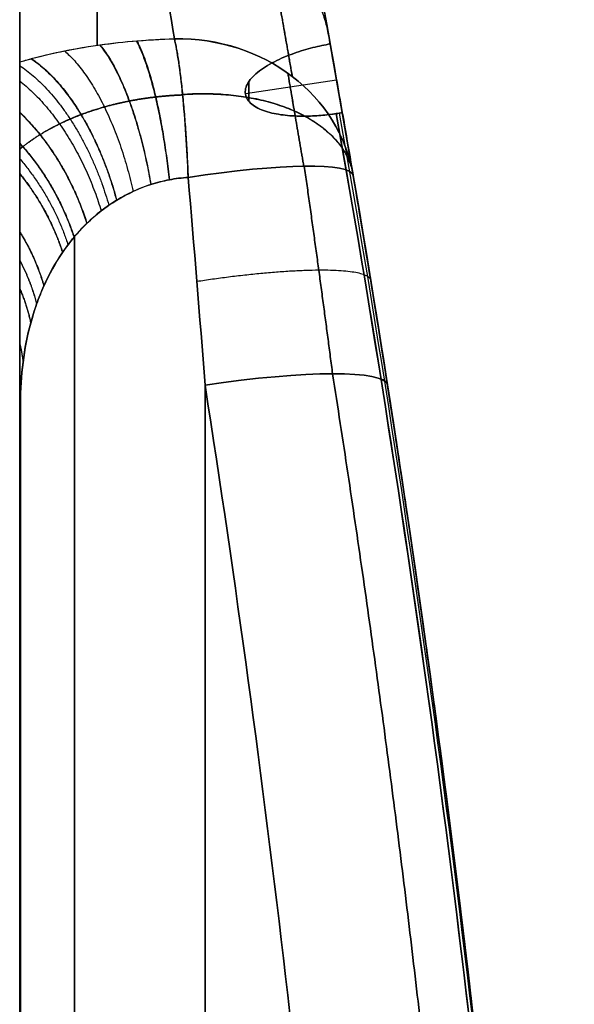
# Model space of a CAD drawing. Header units: millimetres. Extents: x 0 to 322, y -110 to 60.
# Tile 255 of 256: x 319 to 322, y 27.14 to 32.47. Entities that reach past the tile are written whole.
import ezdxf

# ---------------------------------------------------------------- set-up
doc = ezdxf.new("R2010")
doc.units = ezdxf.units.MM
doc.layers.add('Layer 01', color=18, linetype='Continuous', true_color=0x000000)

msp = doc.modelspace()

# ---------------------------------------------------------------- linework, layer by layer
at = {"layer": 'Layer 01'}
for p, q in [((318.9956, -35.651), (318.9956, 35.651)), ((320.7124, 32.1404, -13.3422), (320.2179, 32.0655, -13.3112)), ((320.7124, 32.1404, 13.3422), (320.2179, 32.0655, 13.3112)), ((320.2371, 32.0249, -13.4175), (320.2371, 32.1326, -13.1574)), ((320.2371, 32.1326, 13.1574), (320.2371, 32.0249, 13.4175))]:
    msp.add_line(p, q, dxfattribs=at)
at = {"layer": 'Layer 01', "extrusion": (-1, -1.18293e-08, -4.66107e-10)}
msp.add_arc((0, 0, -318.9956), 35.651, 154.72678, 205.27321, dxfattribs=at)
at = {"layer": 'Layer 01', "extrusion": (0, 0, -1)}
msp.add_arc((-238.125, 17.5, 0), 83.875, 168.059041, 180, dxfattribs=at)
at = {"layer": 'Layer 01', "extrusion": (-1, 0, 0)}
for start, end in [(155.09398, 166.73711), (193.26294, 204.90604)]:
    msp.add_arc((0, 0, -319.4147), 35.6437, start, end, dxfattribs=at)
at = {"layer": 'Layer 01', "extrusion": (-0.071522, 0.418652, 0.905326)}
msp.add_arc((-320.5463, 14.5287, -22.8306), 1, 180, 260.2055, dxfattribs=at)
at = {"layer": 'Layer 01', "extrusion": (-0.071522, 0.418651, -0.905326)}
msp.add_arc((-320.5463, -14.529, -22.8307), 1, 99.7946, 180, dxfattribs=at)
at = {"layer": 'Layer 01', "extrusion": (0.166712, -0.975848, -0.141167)}
msp.add_arc((320.5463, -11.1277, 24.6676), 1, 276.7217, 360, dxfattribs=at)
at = {"layer": 'Layer 01', "extrusion": (0.166712, -0.975848, 0.141167)}
msp.add_arc((320.5463, 11.1277, 24.6676), 1, 360, 83.2783, dxfattribs=at)
at = {"layer": 'Layer 01', "extrusion": (-0.153099, 0.976586, -0.151129)}
msp.add_arc((-320.8371, 11.5373, -21.583), 1, 91.3572, 180, dxfattribs=at)
at = {"layer": 'Layer 01', "extrusion": (-0.153099, 0.976586, 0.151129)}
msp.add_arc((-320.8371, -11.5374, -21.5829), 1, 180, 268.6428, dxfattribs=at)
at = {"layer": 'Layer 01', "extrusion": (1, 2.10179e-09, -2.1529e-08)}
msp.add_arc((0, 181.3591, 320), 199.3591, 274.006782, 278.796893, dxfattribs=at)
at = {"layer": 'Layer 01', "extrusion": (1, 8.86958e-10, 5.80107e-09)}
msp.add_arc((0, -181.3591, 320), 199.3591, 81.203107, 85.993218, dxfattribs=at)
at = {"layer": 'Layer 01'}
for points, knots in [([(319.8339, 32.364, 14.917), (319.7894, 32.6319, 14.3377), (319.7462, 32.8848, 13.75), (319.6838, 33.2411, 12.8557), (319.6634, 33.356, 12.5555), (319.6335, 33.5226, 12.1019), (319.6237, 33.5772, 11.9502), (319.6043, 33.6844, 11.6456), (319.5947, 33.737, 11.4929), (319.5099, 34.2003, 10.1171), (319.4443, 34.5423, 8.8821), (319.337, 35.0911, 6.3884), (319.2953, 35.2979, 5.1297), (319.2389, 35.5756, 2.5884), (319.2242, 35.6466, 1.3059), (319.2241, 35.6474, -1.2842), (319.2386, 35.5772, -2.5729), (319.2812, 35.3671, -4.4967), (319.2989, 35.2796, -5.1364), (319.3252, 35.1482, -5.9341), (319.3306, 35.1208, -6.0936), (319.342, 35.0639, -6.4118), (319.3478, 35.0344, -6.5705), (319.3659, 34.9428, -7.0454), (319.3788, 34.8775, -7.3605), (319.4465, 34.5306, -8.9284), (319.5123, 34.1873, -10.1587), (319.6614, 33.3723, -12.5728), (319.7448, 32.9006, -13.7566), (319.8339, 32.364, -14.917)], [-30.831017, -30.831017, -30.831017, -30.831017, -28.904079, -28.904079, -27.940609, -27.940609, -27.458875, -27.458875, -26.97714, -26.97714, -23.123263, -23.123263, -19.269386, -19.269386, -15.415509, -15.415509, -11.561631, -11.561631, -9.634693, -9.634693, -9.152958, -9.152958, -8.671224, -8.671224, -7.707754, -7.707754, -3.853877, -3.853877, 0, 0, 0, 0]), ([(320.7106, 32.1504, 13.3171), (320.6973, 32.2252, 13.1405), (320.6842, 32.2985, 12.963), (320.6502, 32.4872, 12.4951), (320.6296, 32.6003, 12.2033), (320.5994, 32.7642, 11.7624), (320.5894, 32.8179, 11.6149), (320.5698, 32.9233, 11.3189), (320.5601, 32.9751, 11.1704), (320.4742, 33.4308, 9.8333), (320.4078, 33.7673, 8.6329), (320.2993, 34.3072, 6.2092), (320.2571, 34.5106, 4.9858), (320.2, 34.7838, 2.5158), (320.1851, 34.8537, 1.2692), (320.185, 34.8544, -1.2481), (320.1997, 34.7853, -2.5008), (320.2428, 34.5787, -4.3706), (320.2607, 34.4926, -4.9924), (320.2873, 34.3633, -5.7677), (320.2928, 34.3364, -5.9227), (320.3043, 34.2804, -6.2319), (320.3102, 34.2514, -6.3862), (320.3285, 34.1613, -6.8477), (320.3415, 34.0971, -7.154), (320.4101, 33.7558, -8.6779), (320.4767, 33.4181, -9.8737), (320.6014, 32.7553, -11.8133), (320.6546, 32.4664, -12.5701), (320.7106, 32.1505, -13.3172)], [0, 0, 0, 0, 0.576619, 0.576619, 1.513938, 1.513938, 1.982598, 1.982598, 2.451257, 2.451257, 6.200533, 6.200533, 9.949809, 9.949809, 13.699084, 13.699084, 17.44836, 17.44836, 19.322998, 19.322998, 19.791657, 19.791657, 20.260317, 20.260317, 21.197636, 21.197636, 24.946912, 24.946912, 27.396254, 27.396254, 27.396254, 27.396254]), ([(318.9956, 32.2385, -15.2207), (319.1193, 32.2751, -15.1383), (319.2536, 32.3046, -15.0695), (319.5334, 32.3468, -14.9671), (319.683, 32.36, -14.9321), (319.8339, 32.364, -14.917)], [-0.9136669, -0.9136669, -0.9136669, -0.9136669, -0.4568334, -0.4568334, 0, 0, 0, 0]), ([(318.9956, 32.2385, 15.2207), (319.0167, 32.2448, 15.2066), (319.038, 32.2508, 15.193), (319.1757, 32.2877, 15.1088), (319.299, 32.3127, 15.0502), (319.4961, 32.3402, 14.9828), (319.5628, 32.3475, 14.9641), (319.6973, 32.3585, 14.9347), (319.7653, 32.3622, 14.9239), (319.8339, 32.364, 14.917)], [-0.9122932, -0.9122932, -0.9122932, -0.9122932, -0.8345506, -0.8345506, -0.4172753, -0.4172753, -0.2086377, -0.2086377, 0, 0, 0, 0]), ([(319.9082, 31.6139, 15.4817), (319.9019, 31.7689, 15.4574), (319.8915, 31.9273, 15.393), (319.8652, 32.193, 15.193), (319.8494, 32.2984, 15.0588), (319.8339, 32.364, 14.917)], [0, 0, 0, 0, 0.495132, 0.495132, 0.9902641, 0.9902641, 0.9902641, 0.9902641]), ([(320.6774, 32.3363, 12.8542), (321.1122, 29.9169, 11.8516), (321.4399, 27.4834, 10.8433), (321.881, 22.5959, 8.8184), (321.9942, 20.144, 7.8027), (321.9998, 17.6913, 6.7868)], [-15.929009, -15.929009, -15.929009, -15.929009, -7.964505, -7.964505, 0, 0, 0, 0]), ([(321.9998, 17.6913, -6.7868), (321.9942, 20.144, -7.8027), (321.8811, 22.5941, -8.8177), (321.4401, 27.4816, -10.8426), (321.1122, 29.9169, -11.8516), (320.6774, 32.3363, -12.8542)], [-15.929009, -15.929009, -15.929009, -15.929009, -7.964505, -7.964505, 0, 0, 0, 0]), ([(318.9956, 30.4734, 16.727), (318.9956, 30.4975, 16.6831), (318.9956, 30.5357, 16.6512), (318.9956, 30.6154, 16.5934), (318.9956, 30.6572, 16.5677), (318.9956, 30.7833, 16.4917), (318.9956, 30.8688, 16.4432), (318.9956, 31.123, 16.2945), (318.9956, 31.2904, 16.1922), (318.9956, 31.6108, 15.9657), (318.9956, 31.7644, 15.8413), (318.9956, 32.0365, 15.5578), (318.9956, 32.1542, 15.3993), (318.9956, 32.2385, 15.2207)], [0, 0, 0, 0, 0.147598, 0.147598, 0.295196, 0.295196, 0.590392, 0.590392, 1.180784, 1.180784, 1.771176, 1.771176, 2.361568, 2.361568, 2.361568, 2.361568]), ([(318.9956, 32.2385, -15.2207), (318.9956, 32.1538, -15.4001), (318.9956, 32.0355, -15.5591), (318.9956, 31.7626, -15.843), (318.9956, 31.6107, -15.9658), (318.9956, 31.2911, -16.1917), (318.9956, 31.123, -16.2945), (318.9956, 30.8686, -16.4433), (318.9956, 30.7831, -16.4919), (318.9956, 30.6568, -16.5679), (318.9956, 30.615, -16.5937), (318.9956, 30.5355, -16.6513), (318.9956, 30.4973, -16.6833), (318.9956, 30.4734, -16.727)], [0, 0, 0, 0, 0.590395, 0.590395, 1.180789, 1.180789, 1.771184, 1.771184, 2.066381, 2.066381, 2.21398, 2.21398, 2.361579, 2.361579, 2.361579, 2.361579]), ([(322, 17.5, 7.7899), (321.9943, 19.8883, 8.7792), (321.8861, 22.28, 9.7699), (321.4611, 27.1089, 11.7701), (321.1387, 29.5456, 12.7794), (320.7106, 31.9591, 13.7791)], [0, 0, 0, 0, 7.758601, 7.758601, 15.724411, 15.724411, 15.724411, 15.724411]), ([(320.7106, 31.9591, -13.7791), (321.1387, 29.5456, -12.7794), (321.4611, 27.1089, -11.7701), (321.8917, 22.2163, -9.7435), (322, 19.7605, -8.7263), (322, 17.3087, -7.7107)], [0, 0, 0, 0, 7.969076, 7.969076, 15.938152, 15.938152, 15.938152, 15.938152]), ([(320.7454, 31.9528, -13.7753), (320.7587, 31.8768, -13.7438), (320.7719, 31.8008, -13.7123), (320.785, 31.7248, -13.6809), (320.7981, 31.6488, -13.6494), (320.811, 31.5727, -13.6179), (320.8239, 31.4967, -13.5864), (320.8368, 31.4207, -13.555), (320.8495, 31.3446, -13.5235), (320.8622, 31.2685, -13.492), (320.8749, 31.1925, -13.4605), (320.8874, 31.1164, -13.429), (320.8999, 31.0403, -13.3974), (320.9123, 30.9642, -13.3659), (320.9246, 30.8881, -13.3344), (320.9369, 30.8119, -13.3029), (320.9491, 30.7358, -13.2714), (320.9613, 30.6597, -13.2398), (320.9733, 30.5835, -13.2083), (320.9853, 30.5073, -13.1768), (320.9972, 30.4312, -13.1452), (321.009, 30.355, -13.1137), (321.0209, 30.2788, -13.0821), (321.0326, 30.2026, -13.0506), (321.0442, 30.1264, -13.019), (321.0558, 30.0502, -12.9875), (321.0673, 29.9739, -12.9559), (321.0787, 29.8977, -12.9243), (321.0901, 29.8215, -12.8928), (321.1014, 29.7452, -12.8612), (321.1125, 29.6689, -12.8296), (321.1237, 29.5927, -12.798), (321.1348, 29.5164, -12.7664), (321.1458, 29.4401, -12.7349), (321.1568, 29.3638, -12.7033), (321.1676, 29.2875, -12.6717), (321.1784, 29.2112, -12.6401), (321.1891, 29.1349, -12.6085), (321.1998, 29.0585, -12.5769), (321.2103, 28.9822, -12.5452), (321.2209, 28.9058, -12.5136), (321.2313, 28.8295, -12.482), (321.2417, 28.7531, -12.4504), (321.252, 28.6767, -12.4188), (321.2623, 28.6004, -12.3871), (321.2724, 28.524, -12.3555), (321.2825, 28.4476, -12.3239), (321.2925, 28.3712, -12.2922), (321.3025, 28.2947, -12.2606), (321.3124, 28.2183, -12.2289), (321.3222, 28.1419, -12.1973), (321.3319, 28.0655, -12.1656), (321.3416, 27.989, -12.134), (321.3512, 27.9126, -12.1023), (321.3607, 27.8361, -12.0707), (321.3702, 27.7596, -12.039), (321.3796, 27.6832, -12.0073), (321.3889, 27.6067, -11.9757), (321.3981, 27.5302, -11.944), (321.4073, 27.4537, -11.9123), (321.4164, 27.3772, -11.8806), (321.4255, 27.3007, -11.8489), (321.4344, 27.2242, -11.8173), (321.4433, 27.1477, -11.7856), (321.4522, 27.0711, -11.7539), (321.4609, 26.9946, -11.7222), (321.4696, 26.918, -11.6905), (321.4782, 26.8415, -11.6588), (321.4868, 26.7649, -11.6271), (321.4952, 26.6884, -11.5954), (321.5036, 26.6118, -11.5637), (321.512, 26.5352, -11.532), (321.5202, 26.4586, -11.5002), (321.5284, 26.3821, -11.4685), (321.5365, 26.3055, -11.4368), (321.5446, 26.2288, -11.4051), (321.5526, 26.1522, -11.3734), (321.5605, 26.0756, -11.3416), (321.5683, 25.999, -11.3099), (321.5761, 25.9224, -11.2782), (321.5838, 25.8457, -11.2464), (321.5914, 25.7691, -11.2147), (321.599, 25.6925, -11.183), (321.6065, 25.6158, -11.1512), (321.6138, 25.5391, -11.1195), (321.6212, 25.4625, -11.0877), (321.6285, 25.3858, -11.056), (321.6357, 25.3091, -11.0242), (321.6428, 25.2325, -10.9925), (321.6499, 25.1558, -10.9607), (321.6569, 25.0791, -10.9289), (321.6638, 25.0024, -10.8972), (321.6707, 24.9257, -10.8654), (321.6774, 24.849, -10.8336), (321.6842, 24.7723, -10.8019), (321.6908, 24.6955, -10.7701), (321.6974, 24.6188, -10.7383), (321.7039, 24.5421, -10.7066), (321.7103, 24.4654, -10.6748), (321.7166, 24.3886, -10.643), (321.723, 24.3119, -10.6112), (321.7292, 24.2351, -10.5794), (321.7353, 24.1584, -10.5476), (321.7414, 24.0816, -10.5159), (321.7474, 24.0049, -10.4841), (321.7533, 23.9281, -10.4523), (321.7592, 23.8513, -10.4205), (321.765, 23.7745, -10.3887), (321.7707, 23.6978, -10.3569), (321.7764, 23.621, -10.3251), (321.782, 23.5442, -10.2933), (321.7875, 23.4674, -10.2615), (321.7929, 23.3906, -10.2297), (321.7983, 23.3138, -10.1979), (321.8036, 23.237, -10.1661), (321.8088, 23.1602, -10.1343), (321.814, 23.0834, -10.1024), (321.819, 23.0065, -10.0706), (321.8241, 22.9297, -10.0388), (321.8291, 22.8529, -10.007), (321.8339, 22.7761, -9.9752), (321.8387, 22.6992, -9.9434), (321.8435, 22.6224, -9.9115), (321.8481, 22.5455, -9.8797), (321.8527, 22.4687, -9.8479), (321.8573, 22.3918, -9.8161), (321.8617, 22.315, -9.7842), (321.8661, 22.2381, -9.7524), (321.8704, 22.1613, -9.7206), (321.8746, 22.0844, -9.6887), (321.8788, 22.0076, -9.6569), (321.8829, 21.9307, -9.6251), (321.8869, 21.8538, -9.5932), (321.8909, 21.7769, -9.5614), (321.8948, 21.7001, -9.5295), (321.8986, 21.6232, -9.4977), (321.9024, 21.5463, -9.4659), (321.9061, 21.4694, -9.434), (321.9096, 21.3925, -9.4022), (321.9132, 21.3156, -9.3703), (321.9167, 21.2387, -9.3385), (321.92, 21.1618, -9.3066), (321.9234, 21.0849, -9.2748), (321.9266, 21.008, -9.2429), (321.9298, 20.9311, -9.2111), (321.9329, 20.8542, -9.1792), (321.936, 20.7773, -9.1474), (321.9389, 20.7004, -9.1155), (321.9419, 20.6235, -9.0837), (321.9447, 20.5466, -9.0518), (321.9474, 20.4696, -9.0199), (321.9501, 20.3927, -8.9881), (321.9528, 20.3158, -8.9562), (321.9553, 20.2389, -8.9244), (321.9578, 20.1619, -8.8925), (321.9602, 20.085, -8.8606), (321.9625, 20.0081, -8.8288), (321.9648, 19.9311, -8.7969), (321.967, 19.8542, -8.765), (321.9691, 19.7773, -8.7332), (321.9712, 19.7003, -8.7013), (321.9732, 19.6234, -8.6694), (321.975, 19.5465, -8.6376), (321.9769, 19.4695, -8.6057), (321.9787, 19.3926, -8.5738), (321.9803, 19.3156, -8.542), (321.982, 19.2387, -8.5101), (321.9836, 19.1617, -8.4782), (321.985, 19.0848, -8.4464), (321.9865, 19.0078, -8.4145), (321.9878, 18.9309, -8.3826), (321.9891, 18.8539, -8.3507), (321.9903, 18.777, -8.3189), (321.9915, 18.7, -8.287), (321.9925, 18.6231, -8.2551), (321.9935, 18.5461, -8.2232), (321.9944, 18.4691, -8.1914), (321.9953, 18.3922, -8.1595), (321.9961, 18.3152, -8.1276), (321.9968, 18.2383, -8.0957), (321.9974, 18.1613, -8.0639), (321.998, 18.0844, -8.032), (321.9985, 18.0074, -8.0001), (321.9989, 17.9304, -7.9682), (321.9993, 17.8587, -7.9385), (321.9995, 17.787, -7.9088), (321.9997, 17.7152, -7.8791), (321.9999, 17.6435, -7.8494), (322, 17.5717, -7.8196), (322, 17.5, -7.7899)], [-15.71013, -15.71013, -15.71013, -15.71013, -15.460224, -15.460224, -15.460224, -15.210319, -15.210319, -15.210319, -14.960414, -14.960414, -14.960414, -14.710508, -14.710508, -14.710508, -14.460603, -14.460603, -14.460603, -14.210697, -14.210697, -14.210697, -13.960792, -13.960792, -13.960792, -13.710887, -13.710887, -13.710887, -13.460981, -13.460981, -13.460981, -13.211076, -13.211076, -13.211076, -12.961171, -12.961171, -12.961171, -12.711265, -12.711265, -12.711265, -12.46136, -12.46136, -12.46136, -12.211455, -12.211455, -12.211455, -11.961549, -11.961549, -11.961549, -11.711644, -11.711644, -11.711644, -11.461738, -11.461738, -11.461738, -11.211833, -11.211833, -11.211833, -10.961928, -10.961928, -10.961928, -10.712022, -10.712022, -10.712022, -10.462117, -10.462117, -10.462117, -10.212212, -10.212212, -10.212212, -9.962306, -9.962306, -9.962306, -9.712401, -9.712401, -9.712401, -9.462496, -9.462496, -9.462496, -9.21259, -9.21259, -9.21259, -8.962685, -8.962685, -8.962685, -8.71278, -8.71278, -8.71278, -8.462874, -8.462874, -8.462874, -8.212969, -8.212969, -8.212969, -7.963063, -7.963063, -7.963063, -7.713158, -7.713158, -7.713158, -7.463253, -7.463253, -7.463253, -7.213347, -7.213347, -7.213347, -6.963442, -6.963442, -6.963442, -6.713537, -6.713537, -6.713537, -6.463631, -6.463631, -6.463631, -6.213726, -6.213726, -6.213726, -5.963821, -5.963821, -5.963821, -5.713915, -5.713915, -5.713915, -5.46401, -5.46401, -5.46401, -5.214104, -5.214104, -5.214104, -4.964199, -4.964199, -4.964199, -4.714294, -4.714294, -4.714294, -4.464388, -4.464388, -4.464388, -4.214483, -4.214483, -4.214483, -3.964578, -3.964578, -3.964578, -3.714672, -3.714672, -3.714672, -3.464767, -3.464767, -3.464767, -3.214862, -3.214862, -3.214862, -2.964956, -2.964956, -2.964956, -2.715051, -2.715051, -2.715051, -2.465146, -2.465146, -2.465146, -2.21524, -2.21524, -2.21524, -1.965335, -1.965335, -1.965335, -1.715429, -1.715429, -1.715429, -1.465524, -1.465524, -1.465524, -1.215619, -1.215619, -1.215619, -0.965713, -0.965713, -0.965713, -0.715808, -0.715808, -0.715808, -0.465903, -0.465903, -0.465903, -0.232952, -0.232952, -0.232952, 0, 0, 0, 0]), ([(322, 17.5, 7.7899), (322, 17.5566, 7.8134), (321.9999, 17.6131, 7.8368), (321.9998, 17.6697, 7.8602), (321.9997, 17.7263, 7.8837), (321.9995, 17.7828, 7.9071), (321.9993, 17.8394, 7.9305), (321.999, 17.9227, 7.965), (321.9985, 18.0059, 7.9995), (321.9979, 18.0892, 8.034), (321.9973, 18.1724, 8.0685), (321.9966, 18.2557, 8.1029), (321.9958, 18.3389, 8.1374), (321.9954, 18.3806, 8.1547), (321.9949, 18.4222, 8.1719), (321.9945, 18.4638, 8.1892), (321.9935, 18.5471, 8.2236), (321.9924, 18.6303, 8.2581), (321.9912, 18.7136, 8.2926), (321.99, 18.7968, 8.3271), (321.9887, 18.8801, 8.3616), (321.9872, 18.9633, 8.3961), (321.9858, 19.0466, 8.4305), (321.9842, 19.1298, 8.465), (321.9825, 19.2131, 8.4995), (321.9808, 19.2963, 8.534), (321.979, 19.3796, 8.5685), (321.977, 19.4628, 8.6029), (321.9751, 19.5461, 8.6374), (321.973, 19.6293, 8.6719), (321.9708, 19.7125, 8.7064), (321.9686, 19.7958, 8.7408), (321.9663, 19.879, 8.7753), (321.9639, 19.9622, 8.8098), (321.9626, 20.0038, 8.827), (321.9614, 20.0454, 8.8443), (321.9601, 20.0871, 8.8615), (321.9575, 20.1703, 8.896), (321.9548, 20.2535, 8.9304), (321.952, 20.3367, 8.9649), (321.9492, 20.4199, 8.9994), (321.9463, 20.5032, 9.0338), (321.9432, 20.5864, 9.0683), (321.9401, 20.6696, 9.1028), (321.9369, 20.7528, 9.1372), (321.9336, 20.836, 9.1717), (321.9303, 20.9192, 9.2061), (321.9269, 21.0024, 9.2406), (321.9233, 21.0856, 9.2751), (321.9198, 21.1688, 9.3095), (321.9161, 21.252, 9.344), (321.9123, 21.3352, 9.3784), (321.9104, 21.3768, 9.3956), (321.9084, 21.4184, 9.4129), (321.9065, 21.4599, 9.4301), (321.9025, 21.5431, 9.4645), (321.8985, 21.6263, 9.499), (321.8943, 21.7095, 9.5334), (321.8901, 21.7926, 9.5679), (321.8858, 21.8758, 9.6023), (321.8814, 21.959, 9.6368), (321.877, 22.0421, 9.6712), (321.8724, 22.1253, 9.7057), (321.8677, 22.2084, 9.7401), (321.8631, 22.2916, 9.7745), (321.8583, 22.3747, 9.809), (321.8533, 22.4579, 9.8434), (321.8484, 22.541, 9.8778), (321.8434, 22.6241, 9.9123), (321.8382, 22.7073, 9.9467), (321.8356, 22.7488, 9.9639), (321.833, 22.7904, 9.9811), (321.8304, 22.8319, 9.9983), (321.8251, 22.9151, 10.0327), (321.8196, 22.9982, 10.0672), (321.8141, 23.0813, 10.1016), (321.8086, 23.1644, 10.136), (321.8029, 23.2475, 10.1704), (321.7971, 23.3306, 10.2048), (321.7913, 23.4136, 10.2392), (321.7854, 23.4967, 10.2736), (321.7794, 23.5798, 10.308), (321.7733, 23.6629, 10.3424), (321.7672, 23.7459, 10.3768), (321.7609, 23.829, 10.4112), (321.7546, 23.9121, 10.4456), (321.7482, 23.9951, 10.48), (321.7416, 24.0782, 10.5144), (321.7351, 24.1612, 10.5488), (321.7285, 24.2442, 10.5832), (321.7217, 24.3273, 10.6176), (321.7183, 24.3688, 10.6348), (321.7149, 24.4103, 10.652), (321.7114, 24.4518, 10.6692), (321.7045, 24.5348, 10.7035), (321.6975, 24.6178, 10.7379), (321.6903, 24.7008, 10.7723), (321.6832, 24.7838, 10.8067), (321.6759, 24.8668, 10.841), (321.6685, 24.9498, 10.8754), (321.6611, 25.0328, 10.9098), (321.6536, 25.1157, 10.9441), (321.6459, 25.1987, 10.9785), (321.6383, 25.2817, 11.0128), (321.6305, 25.3646, 11.0472), (321.6226, 25.4475, 11.0815), (321.6147, 25.5305, 11.1159), (321.6067, 25.6134, 11.1502), (321.5986, 25.6963, 11.1846), (321.5945, 25.7378, 11.2017), (321.5904, 25.7793, 11.2189), (321.5863, 25.8207, 11.2361), (321.578, 25.9036, 11.2704), (321.5696, 25.9865, 11.3047), (321.5611, 26.0694, 11.3391), (321.5526, 26.1523, 11.3734), (321.5439, 26.2352, 11.4077), (321.5352, 26.3181, 11.442), (321.5264, 26.4009, 11.4763), (321.5175, 26.4838, 11.5106), (321.5085, 26.5666, 11.545), (321.4995, 26.6495, 11.5793), (321.4904, 26.7323, 11.6136), (321.4811, 26.8151, 11.6479), (321.4719, 26.8979, 11.6822), (321.4625, 26.9808, 11.7165), (321.453, 27.0636, 11.7507), (321.4482, 27.105, 11.7679), (321.4435, 27.1463, 11.785), (321.4386, 27.1877, 11.8022), (321.429, 27.2705, 11.8364), (321.4193, 27.3533, 11.8707), (321.4094, 27.4361, 11.905), (321.3995, 27.5188, 11.9393), (321.3895, 27.6016, 11.9735), (321.3794, 27.6843, 12.0078), (321.3693, 27.767, 12.0421), (321.359, 27.8498, 12.0763), (321.3487, 27.9325, 12.1106), (321.3383, 28.0152, 12.1448), (321.3278, 28.0979, 12.1791), (321.3172, 28.1806, 12.2133), (321.3066, 28.2632, 12.2475), (321.2958, 28.3459, 12.2818), (321.285, 28.4286, 12.316), (321.2741, 28.5112, 12.3502), (321.2631, 28.5939, 12.3844), (321.252, 28.6765, 12.4187), (321.2465, 28.7178, 12.4358), (321.2409, 28.7591, 12.4529), (321.2353, 28.8004, 12.47), (321.224, 28.883, 12.5042), (321.2127, 28.9656, 12.5384), (321.2012, 29.0482, 12.5726), (321.1897, 29.1308, 12.6068), (321.1781, 29.2134, 12.641), (321.1664, 29.2959, 12.6752), (321.1547, 29.3785, 12.7093), (321.1428, 29.461, 12.7435), (321.1308, 29.5436, 12.7777), (321.1189, 29.6261, 12.8119), (321.1068, 29.7086, 12.846), (321.0945, 29.7911, 12.8802), (321.0823, 29.8736, 12.9144), (321.07, 29.9561, 12.9485), (321.0575, 30.0385, 12.9826), (321.0513, 30.0797, 12.9997), (321.045, 30.121, 13.0168), (321.0387, 30.1622, 13.0339), (321.0261, 30.2446, 13.068), (321.0134, 30.3271, 13.1021), (321.0006, 30.4095, 13.1363), (320.9877, 30.4919, 13.1704), (320.9748, 30.5743, 13.2045), (320.9617, 30.6567, 13.2386), (320.9486, 30.7391, 13.2727), (320.9354, 30.8214, 13.3068), (320.9221, 30.9038, 13.3409), (320.9087, 30.9861, 13.375), (320.8953, 31.0685, 13.4091), (320.8817, 31.1508, 13.4432), (320.8681, 31.2331, 13.4773), (320.8544, 31.3154, 13.5114), (320.8406, 31.3977, 13.5454), (320.8268, 31.4799, 13.5795), (320.8128, 31.5622, 13.6136), (320.7988, 31.6444, 13.6476), (320.7847, 31.7267, 13.6817), (320.7705, 31.8089, 13.7157), (320.7562, 31.8911, 13.7497), (320.7526, 31.9117, 13.7583), (320.749, 31.9322, 13.7668), (320.7454, 31.9528, 13.7753)], [-15.710123, -15.710123, -15.710123, -15.710123, -15.52644, -15.52644, -15.52644, -15.342757, -15.342757, -15.342757, -15.0724, -15.0724, -15.0724, -14.802043, -14.802043, -14.802043, -14.666865, -14.666865, -14.666865, -14.396508, -14.396508, -14.396508, -14.126151, -14.126151, -14.126151, -13.855794, -13.855794, -13.855794, -13.585437, -13.585437, -13.585437, -13.31508, -13.31508, -13.31508, -13.044723, -13.044723, -13.044723, -12.909545, -12.909545, -12.909545, -12.639188, -12.639188, -12.639188, -12.368831, -12.368831, -12.368831, -12.098474, -12.098474, -12.098474, -11.828117, -11.828117, -11.828117, -11.55776, -11.55776, -11.55776, -11.422582, -11.422582, -11.422582, -11.152225, -11.152225, -11.152225, -10.881868, -10.881868, -10.881868, -10.611511, -10.611511, -10.611511, -10.341154, -10.341154, -10.341154, -10.070797, -10.070797, -10.070797, -9.935618, -9.935618, -9.935618, -9.665262, -9.665262, -9.665262, -9.394905, -9.394905, -9.394905, -9.124548, -9.124548, -9.124548, -8.854191, -8.854191, -8.854191, -8.583834, -8.583834, -8.583834, -8.313477, -8.313477, -8.313477, -8.178298, -8.178298, -8.178298, -7.907941, -7.907941, -7.907941, -7.637584, -7.637584, -7.637584, -7.367227, -7.367227, -7.367227, -7.096871, -7.096871, -7.096871, -6.826514, -6.826514, -6.826514, -6.691335, -6.691335, -6.691335, -6.420978, -6.420978, -6.420978, -6.150621, -6.150621, -6.150621, -5.880264, -5.880264, -5.880264, -5.609907, -5.609907, -5.609907, -5.33955, -5.33955, -5.33955, -5.204372, -5.204372, -5.204372, -4.934015, -4.934015, -4.934015, -4.663658, -4.663658, -4.663658, -4.393301, -4.393301, -4.393301, -4.122944, -4.122944, -4.122944, -3.852587, -3.852587, -3.852587, -3.58223, -3.58223, -3.58223, -3.447052, -3.447052, -3.447052, -3.176695, -3.176695, -3.176695, -2.906338, -2.906338, -2.906338, -2.635981, -2.635981, -2.635981, -2.365624, -2.365624, -2.365624, -2.095267, -2.095267, -2.095267, -1.960089, -1.960089, -1.960089, -1.689732, -1.689732, -1.689732, -1.419375, -1.419375, -1.419375, -1.149018, -1.149018, -1.149018, -0.878661, -0.878661, -0.878661, -0.608304, -0.608304, -0.608304, -0.337947, -0.337947, -0.337947, -0.06759, -0.06759, -0.06759, 0, 0, 0, 0]), ([(319.9082, 31.6139, -15.4817), (319.8736, 31.6116, -15.4853), (319.8388, 31.6071, -15.4911), (319.7709, 31.5941, -15.5069), (319.7377, 31.5855, -15.5168), (319.673, 31.5647, -15.5404), (319.6414, 31.5523, -15.554), (319.5796, 31.5239, -15.585), (319.5494, 31.5078, -15.6024), (319.4615, 31.454, -15.6597), (319.4081, 31.4121, -15.7036), (319.3349, 31.341, -15.7768), (319.3117, 31.3159, -15.8024), (319.2785, 31.2762, -15.8426), (319.2677, 31.2627, -15.8563), (319.2469, 31.2351, -15.884), (319.2369, 31.2211, -15.8981), (319.1884, 31.1499, -15.9691), (319.1549, 31.0894, -16.0288), (319.112, 30.9935, -16.1219), (319.0989, 30.9607, -16.1535), (319.0751, 30.8934, -16.218), (319.0645, 30.8592, -16.2505), (319.0365, 30.7555, -16.3484), (319.0228, 30.6848, -16.4143), (319.0046, 30.5402, -16.5472), (319, 30.4663, -16.6142), (319, 30.3909, -16.6817)], [0, 0, 0, 0, 0.131031, 0.131031, 0.262062, 0.262062, 0.393093, 0.393093, 0.524123, 0.524123, 0.786185, 0.786185, 0.917216, 0.917216, 0.982732, 0.982732, 1.048247, 1.048247, 1.310309, 1.310309, 1.44134, 1.44134, 1.57237, 1.57237, 1.834432, 1.834432, 2.096494, 2.096494, 2.096494, 2.096494]), ([(319, 30.3909, 16.6817), (319, 30.4662, 16.6143), (319.0046, 30.5408, 16.5466), (319.023, 30.686, 16.4132), (319.0368, 30.7568, 16.3472), (319.0649, 30.8604, 16.2493), (319.0755, 30.8946, 16.2168), (319.0993, 30.9618, 16.1525), (319.1124, 30.9945, 16.1209), (319.1554, 31.0903, 16.0278), (319.1889, 31.1509, 15.9682), (319.2475, 31.2365, 15.8826), (319.2684, 31.2642, 15.8548), (319.3123, 31.3167, 15.8017), (319.3355, 31.3416, 15.7762), (319.3843, 31.3889, 15.7275), (319.4099, 31.4113, 15.7043), (319.4504, 31.4428, 15.6713), (319.4642, 31.4529, 15.6606), (319.4923, 31.4724, 15.6401), (319.5066, 31.4817, 15.6303), (319.5791, 31.5259, 15.5832), (319.6408, 31.5544, 15.552), (319.7393, 31.586, 15.5163), (319.7727, 31.5945, 15.5064), (319.8399, 31.6073, 15.4909), (319.8739, 31.6116, 15.4853), (319.9082, 31.6139, 15.4817)], [0, 0, 0, 0, 0.262081, 0.262081, 0.524162, 0.524162, 0.655203, 0.655203, 0.786243, 0.786243, 1.048325, 1.048325, 1.179365, 1.179365, 1.310406, 1.310406, 1.441446, 1.441446, 1.506967, 1.506967, 1.572487, 1.572487, 1.834568, 1.834568, 1.965609, 1.965609, 2.096649, 2.096649, 2.096649, 2.096649]), ([(320, 30.4884, -15.6549), (320.3321, 28.3596, -15.9843), (320.5817, 26.2203, -16.2801), (320.9156, 21.9203, -16.8031), (321, 19.7597, -17.0303), (321, 17.5882, -17.2226)], [-13.052312, -13.052312, -13.052312, -13.052312, -6.526156, -6.526156, 0, 0, 0, 0]), ([(321, 17.5882, 17.2226), (321, 19.7597, 17.0303), (320.9156, 21.9203, 16.8031), (320.5817, 26.2203, 16.2801), (320.3321, 28.3596, 15.9843), (320, 30.4884, 15.6549)], [-13.052312, -13.052312, -13.052312, -13.052312, -6.526156, -6.526156, 0, 0, 0, 0]), ([(320.9879, 30.4904, -14.6666), (321.324, 28.3467, -14.9944), (321.5766, 26.1924, -15.2887), (321.9146, 21.8624, -15.8091), (322, 19.6866, -16.0352), (322, 17.5, -16.2265)], [0, 0, 0, 0, 6.570891, 6.570891, 13.141783, 13.141783, 13.141783, 13.141783]), ([(320.9879, 30.4904, 14.6666), (321.324, 28.3467, 14.9944), (321.5766, 26.1924, 15.2887), (321.9146, 21.8624, 15.8091), (322, 19.6866, 16.0352), (322, 17.5, 16.2265)], [-13.141783, -13.141783, -13.141783, -13.141783, -6.570892, -6.570892, 0, 0, 0, 0])]:
    msp.add_open_spline(points, degree=3, knots=knots, dxfattribs=at)
for points, weights, knots in [([(320.4722, 32.1597, -14.7721), (320.3803, 32.6919, -13.6237), (320.2941, 33.1606, -12.4505), (320.1402, 33.9697, -10.0591), (320.0724, 34.3106, -8.8403), (320.0025, 34.6551, -7.2867), (319.9892, 34.7198, -6.9747), (319.9706, 34.8107, -6.5045), (319.9645, 34.84, -6.3474), (319.9529, 34.8964, -6.0324), (319.9472, 34.9236, -5.8744), (319.9202, 35.054, -5.0849), (319.902, 35.1408, -4.4515), (319.8581, 35.3491, -2.5474), (319.8431, 35.4188, -1.2712), (319.8433, 35.418, 1.2926), (319.8584, 35.3476, 2.5628), (319.9165, 35.0721, 5.0785), (319.9595, 34.8668, 6.3252), (320.07, 34.3222, 8.7944), (320.1377, 33.9825, 10.018), (320.2251, 33.5231, 11.3793), (320.235, 33.4709, 11.5306), (320.2551, 33.3644, 11.8323), (320.2652, 33.3103, 11.9827), (320.2961, 33.1448, 12.4321), (320.3171, 33.0307, 12.7295), (320.3816, 32.6767, 13.6159), (320.4263, 32.4256, 14.1983), (320.4722, 32.1597, 14.7721)], [0.882445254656, 0.883789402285, 0.885009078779, 0.887153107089, 0.888077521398, 0.889020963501, 0.889199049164, 0.889449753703, 0.889530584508, 0.889686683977, 0.889761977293, 0.890123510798, 0.890365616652, 0.890948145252, 0.891144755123, 0.891142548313, 0.890943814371, 0.890173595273, 0.889602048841, 0.888109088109, 0.887187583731, 0.88596846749, 0.885830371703, 0.885549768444, 0.885407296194, 0.884973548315, 0.884675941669, 0.883759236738, 0.883116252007, 0.882445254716], [0, 0, 0, 0, 3.853877, 3.853877, 7.707754, 7.707754, 8.671224, 8.671224, 9.152958, 9.152958, 9.634693, 9.634693, 11.561631, 11.561631, 15.415509, 15.415509, 19.269386, 19.269386, 23.123263, 23.123263, 26.97714, 26.97714, 27.458875, 27.458875, 27.940609, 27.940609, 28.904079, 28.904079, 30.831017, 30.831017, 30.831017, 30.831017]), ([(320.6774, 32.3363, -12.8542), (319.7269, 32.1675, -12.8546), (319.8143, 31.8234, -13.7229), (320.7106, 31.9591, -13.7791), (320.7214, 31.9607, -13.7798), (320.7323, 31.9625, -13.7801), (320.7433, 31.9645, -13.7801)], [0.9369723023, 0.334040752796, 0.355049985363, 1, 0.978598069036, 0.957883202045, 0.937855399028], [0, 0, 0, 0, 2.811748, 2.811748, 2.811748, 2.844913, 2.844913, 2.844913, 2.844913]), ([(318.9955, 31.7664, -15.8291), (319.0009, 31.7708, -15.8216), (319.0063, 31.7751, -15.8142), (319.041, 31.8023, -15.7676), (319.0722, 31.8241, -15.7299), (319.1713, 31.8856, -15.6223), (319.2449, 31.922, -15.5573), (319.3681, 31.9687, -15.4723), (319.4105, 31.9826, -15.4465), (319.4977, 32.0072, -15.4005), (319.5425, 32.0179, -15.3802), (319.6346, 32.0359, -15.3451), (319.6819, 32.0432, -15.3304), (319.7788, 32.0544, -15.307), (319.8287, 32.0582, -15.2983), (319.8784, 32.0602, -15.293)], [0.919598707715, 0.91992727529, 0.920252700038, 0.922295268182, 0.923914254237, 0.928475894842, 0.931126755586, 0.934501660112, 0.935507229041, 0.93727476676, 0.938039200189, 0.939330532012, 0.939857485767, 0.940664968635, 0.94094470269, 0.941088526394], [1.863765, 1.863765, 1.863765, 1.863765, 1.903312, 1.903312, 2.114791, 2.114791, 2.537749, 2.537749, 2.749228, 2.749228, 2.960707, 2.960707, 3.172186, 3.172186, 3.383665, 3.383665, 3.383665, 3.383665]), ([(319.8784, 32.0602, 15.293), (319.8292, 32.0583, 15.2982), (319.7805, 32.0545, 15.3067), (319.6844, 32.0436, 15.3297), (319.6368, 32.0362, 15.3444), (319.4966, 32.009, 15.3975), (319.4094, 31.9843, 15.4439), (319.3082, 31.946, 15.5136), (319.2883, 31.938, 15.5282), (319.2493, 31.9211, 15.5585), (319.2301, 31.9123, 15.5743), (319.1743, 31.885, 15.623), (319.1392, 31.8656, 15.6572), (319.073, 31.8246, 15.729), (319.0419, 31.8029, 15.7665), (319.007, 31.7757, 15.8132), (319.0012, 31.7711, 15.8211), (318.9956, 31.7664, 15.829)], [0.941088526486, 0.940944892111, 0.940675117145, 0.939882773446, 0.939358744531, 0.937402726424, 0.935633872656, 0.932859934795, 0.932276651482, 0.931052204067, 0.93040968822, 0.928414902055, 0.926990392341, 0.923954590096, 0.922343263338, 0.920295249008, 0.91994949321, 0.919599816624], [0, 0, 0, 0, 0.211486, 0.211486, 0.422972, 0.422972, 0.845945, 0.845945, 0.951688, 0.951688, 1.057431, 1.057431, 1.268917, 1.268917, 1.480403, 1.480403, 1.52274, 1.52274, 1.52274, 1.52274]), ([(321.7071, 17.5624, -16.9309), (321.7063, 19.748, -16.7381), (321.6202, 21.9229, -16.5102), (321.2807, 26.2522, -15.9853), (321.0276, 28.4053, -15.6885), (320.6904, 30.5506, -15.3573)], [0.853553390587, 0.853959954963, 0.854514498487, 0.85590656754, 0.856744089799, 0.857715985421], [0, 0, 0, 0, 6.602299, 6.602299, 13.204598, 13.204598, 13.204598, 13.204598]), ([(320.6904, 30.5506, 15.3573), (321.0276, 28.4053, 15.6885), (321.2807, 26.2522, 15.9853), (321.6202, 21.9229, 16.5102), (321.7063, 19.748, 16.7381), (321.7071, 17.5624, 16.9309)], [0.857715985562, 0.85674408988, 0.855906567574, 0.85451449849, 0.853959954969, 0.853553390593], [0, 0, 0, 0, 6.602299, 6.602299, 13.204598, 13.204598, 13.204598, 13.204598])]:
    msp.add_rational_spline(points, weights, degree=3, knots=knots, dxfattribs=at)
at = {"layer": 'Layer 01', "extrusion": (0.066537, -0.36935, 0.926905)}
msp.add_rational_spline([(319.7046, 33.1223, 13.1538), (320.5346, 33.1293, 13.097), (320.6713, 32.3703, 12.7848)], [0.999999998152, 0.768741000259, 0.999999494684], degree=2, dxfattribs=at)
at = {"layer": 'Layer 01', "extrusion": (-0.974819, -0.077823, -0.208978)}
msp.add_rational_spline([(319.6271, 32.3527, -14.9502), (319.7468, 32.1306, -15.4256), (319.8048, 31.6006, -15.499)], [0.999974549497, 0.880535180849, 1.00000000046], degree=2, dxfattribs=at)
at = {"layer": 'Layer 01', "extrusion": (0.975222, 0.077069, -0.207372)}
msp.add_rational_spline([(319.6301, 32.353, 14.9494), (319.7488, 32.1309, 15.4251), (319.8063, 31.6009, 15.4987)], [1.00000000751, 0.880557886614, 1.00000000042], degree=2, dxfattribs=at)
at = {"layer": 'Layer 01', "extrusion": (-0.994958, -0.025574, -0.096974)}
msp.add_rational_spline([(319.8339, 32.364, -14.917), (319.8866, 32.1408, -15.3991), (319.9082, 31.6139, -15.4817)], [1, 0.882177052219, 1], degree=2, dxfattribs=at)
at = {"layer": 'Layer 01', "extrusion": (-0.940714, -0.127743, -0.314227)}
msp.add_rational_spline([(319.4282, 32.3307, -15.006), (319.6135, 32.1111, -15.4713), (319.7054, 31.5751, -15.5286)], [0.999996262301, 0.877371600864, 1.00000000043], degree=2, dxfattribs=at)
at = {"layer": 'Layer 01', "extrusion": (0.94117, 0.127194, -0.313082)}
msp.add_rational_spline([(319.4304, 32.331, 15.0052), (319.6149, 32.1114, 15.4707), (319.7065, 31.5755, 15.5282)], [1.00000000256, 0.877413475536, 1.00000000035], degree=2, dxfattribs=at)
at = {"layer": 'Layer 01'}
for points, weights, degree in [([(320.7106, 31.9591, 13.7791), (319.8143, 31.8234, 13.7229), (319.7269, 32.1675, 12.8546), (320.6774, 32.3363, 12.8542)], [1, 0.355049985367, 0.334040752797, 0.936972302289], 3), ([(320.7106, 32.1504, 13.3171), (320.6996, 32.2124, 13.1628), (320.6885, 32.2744, 13.0085), (320.6774, 32.3363, 12.8542)], [1, 0.999999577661, 0.999999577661, 1], 3), ([(320.7106, 32.1505, -13.3172), (320.6996, 32.2124, -13.1628), (320.6885, 32.2744, -13.0085), (320.6774, 32.3363, -12.8542)], [1, 0.99999957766, 0.99999957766, 1], 3), ([(319.878, 32.0641, 15.2899), (320.3867, 32.1003, 15.2227), (320.7509, 31.9248, 14.9079), (320.8022, 31.6244, 14.4985)], [0.92038670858, 0.779466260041, 0.785742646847, 0.939215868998], 3), ([(319.8782, 32.0618, -15.2917), (320.387, 32.0982, -15.2243), (320.7511, 31.9236, -14.9088), (320.8022, 31.6244, -14.4985)], [0.921134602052, 0.780052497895, 0.78631568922, 0.939924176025], 3), ([(320.6904, 30.5506, -15.3573), (320.642, 30.9233, -15.2896), (320.5911, 31.2978, -15.2224), (320.5373, 31.6743, -15.1563)], [0.85771598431, 0.862943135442, 0.868267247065, 0.873672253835], 3), ([(320.5373, 31.6743, 15.1563), (320.5911, 31.2978, 15.2224), (320.642, 30.9233, 15.2896), (320.6904, 30.5506, 15.3573)], [0.873672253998, 0.868267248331, 0.862943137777, 0.857715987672], 3), ([(318.9956, 14.038, 31.8018), (318.9956, 21.0872, 28.6901), (318.9956, 26.7657, 23.4817), (318.9956, 30.4734, 16.727)], [0.995150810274, 0.960091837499, 0.960091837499, 0.995150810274], 3), ([(318.9956, 30.4734, -16.727), (318.9956, 26.7657, -23.4817), (318.9956, 21.0872, -28.6901), (318.9956, 14.038, -31.8018)], [0.995150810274, 0.960091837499, 0.960091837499, 0.995150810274], 3), ([(318.9956, 30.4734, -16.727), (318.9985, 30.4459, -16.7119), (319, 30.4184, -16.6968), (319, 30.3909, -16.6817)], [0.995150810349, 0.994414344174, 0.994414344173, 0.995150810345], 3), ([(321.3793, 27.6854, 12.0082), (322, 22.6116, 12.0082), (322, 17.5, 12.0082)], [0.997799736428, 0.996732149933, 0.999363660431], 2), ([(321.3793, 27.6854, -12.0082), (322, 22.6116, -12.0082), (322, 17.5, -12.0082)], [0.997799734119, 0.996732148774, 0.999363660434], 2)]:
    msp.add_rational_spline(points, weights, degree=degree, dxfattribs=at)
at = {"layer": 'Layer 01', "extrusion": (-0.838308, -0.218841, -0.499349)}
msp.add_rational_spline([(319.0577, 32.2561, -15.181), (319.3712, 32.0457, -15.6151), (319.5201, 31.4899, -15.6215)], [0.999993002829, 0.866756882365, 1.00000000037], degree=2, dxfattribs=at)
at = {"layer": 'Layer 01', "extrusion": (0.838994, 0.218361, -0.498405)}
msp.add_rational_spline([(319.0597, 32.2566, 15.1797), (319.3725, 32.0461, 15.6141), (319.5211, 31.4905, 15.6209)], [0.999999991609, 0.866829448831, 1.0000000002], degree=2, dxfattribs=at)
at = {"layer": 'Layer 01', "extrusion": (-0.89466, -0.174767, -0.411146)}
msp.add_rational_spline([(319.2385, 32.2984, -15.0832), (319.4881, 32.0827, -15.5347), (319.6105, 31.5381, -15.5695)], [0.999985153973, 0.872789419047, 1.0000000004], degree=2, dxfattribs=at)
at = {"layer": 'Layer 01', "extrusion": (0.807993, 0.238962, -0.538558)}
msp.add_rational_spline([(318.9956, 32.2185, 15.2616), (319.3249, 32.0014, 15.6593), (319.4783, 31.4627, 15.6504)], [0.990479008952, 0.868267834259, 1.00000000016], degree=2, dxfattribs=at)
at = {"layer": 'Layer 01', "extrusion": (-0.985719, -0.168398, 2.21734e-13)}
msp.add_rational_spline([(320.5344, 31.6743, -15.1595), (320.4961, 31.8987, -15.127), (320.4649, 32.0809, -14.9903), (320.4485, 32.1772, -14.7821)], [0.872220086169, 0.802354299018, 0.802354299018, 0.872220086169], degree=3, dxfattribs=at)
at = {"layer": 'Layer 01', "extrusion": (0.985719, 0.168398, 1.44715e-12)}
msp.add_rational_spline([(320.4485, 32.1772, 14.7821), (320.4649, 32.0809, 14.9903), (320.4961, 31.8986, 15.127), (320.5344, 31.6743, 15.1595)], [0.870910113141, 0.801533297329, 0.801969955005, 0.872220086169], degree=3, dxfattribs=at)
at = {"layer": 'Layer 01'}
for points in [[(320.7106, 32.1505, -13.3172), (320.7216, 32.0885, -13.4715), (320.7325, 32.0265, -13.6258), (320.7433, 31.9645, -13.7801)], [(320.7433, 31.9645, 13.7801), (320.7325, 32.0265, 13.6258), (320.7216, 32.0885, 13.4715), (320.7106, 32.1504, 13.3171)], [(320.7106, 31.9591, 13.7791), (321.132, 29.5834, 12.795), (321.451, 27.1852, 11.8017), (321.6662, 24.7775, 10.8044)], [(320.7433, 31.9645, -13.7801), (320.744, 31.9606, -13.7785), (320.7447, 31.9567, -13.7769), (320.7454, 31.9528, -13.7753)], [(320.7454, 31.9528, 13.7753), (320.7447, 31.9567, 13.7769), (320.744, 31.9606, 13.7785), (320.7433, 31.9645, 13.7801)], [(320.7454, 31.9528, -13.7753), (320.7641, 31.8462, -14.0174), (320.783, 31.7367, -14.2585), (320.8022, 31.6244, -14.4985)], [(320.8022, 31.6244, 14.4985), (320.783, 31.7367, 14.2586), (320.7641, 31.8461, 14.0175), (320.7454, 31.9528, 13.7753)], [(320, 30.4884, -15.6549), (319.9707, 30.864, -15.5968), (319.9401, 31.2391, -15.5389), (319.9082, 31.6139, -15.4817)], [(319.9082, 31.6139, 15.4817), (319.9401, 31.2391, 15.5389), (319.9707, 30.864, 15.5968), (320, 30.4884, 15.6549)], [(320.8022, 31.6244, -14.4985), (320.8667, 31.2465, -14.5525), (320.9286, 30.8685, -14.6088), (320.9879, 30.4904, -14.6666)], [(320.9879, 30.4904, 14.6666), (320.9286, 30.8685, 14.6088), (320.8667, 31.2465, 14.5525), (320.8022, 31.6244, 14.4985)], [(318.9956, 30.4734, 16.727), (318.9986, 30.4455, 16.7117), (319, 30.4179, 16.6966), (319, 30.3909, 16.6817)]]:
    msp.add_open_spline(points, degree=3, dxfattribs=at)
at = {"layer": 'Layer 01', "extrusion": (0.775275, 0.258682, -0.576222)}
msp.add_rational_spline([(318.9956, 32.1361, 15.4045), (319.2975, 31.8986, 15.7041), (319.4369, 31.4323, 15.6823)], [0.962335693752, 0.881894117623, 1.00000000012], degree=2, dxfattribs=at)
at = {"layer": 'Layer 01', "extrusion": (0.7067, 0.294923, -0.643114)}
msp.add_rational_spline([(318.9956, 31.9668, 15.6273), (319.2447, 31.7277, 15.7914), (319.3599, 31.3653, 15.7518)], [0.932786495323, 0.902125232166, 1.00000000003], degree=2, dxfattribs=at)
at = {"layer": 'Layer 01', "extrusion": (-0.706119, -0.295206, -0.643622)}
msp.add_rational_spline([(318.9956, 31.9654, -15.6289), (319.2442, 31.7264, -15.7921), (319.3593, 31.3647, -15.7524)], [0.932633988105, 0.902265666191, 1.00000000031], degree=2, dxfattribs=at)
at = {"layer": 'Layer 01', "extrusion": (0.161736, -0.911716, -0.377645)}
msp.add_open_spline([(320.7433, 31.9645, 13.7801), (320.7324, 31.9625, 13.7801), (320.7215, 31.9607, 13.7798), (320.7106, 31.9591, 13.7791)], degree=3, dxfattribs=at)
at = {"layer": 'Layer 01', "extrusion": (-1.60016e-09, 0.382683, -0.92388)}
msp.add_open_spline([(320.7268, 31.9617, 13.7799), (321.155, 29.5477, 12.78), (321.4774, 27.1106, 11.7705), (321.7018, 24.5619, 10.7148), (321.7106, 24.4599, 10.6725), (321.7192, 24.3578, 10.6302)], degree=3, knots=[0, 0, 0, 0, 7.968555, 7.968555, 8.300851, 8.300851, 8.300851, 8.300851], dxfattribs=at)
at = {"layer": 'Layer 01', "extrusion": (-0.634246, -0.327609, -0.700288)}
msp.add_rational_spline([(318.9955, 31.7975, -15.8006), (319.1958, 31.5779, -15.8793), (319.2895, 31.2895, -15.8292)], [0.920719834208, 0.917176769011, 1.00000000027], degree=2, dxfattribs=at)
at = {"layer": 'Layer 01', "extrusion": (0.635132, 0.327238, -0.699659)}
msp.add_rational_spline([(318.9956, 31.7995, 15.7988), (319.1964, 31.5797, 15.8782), (319.2903, 31.2904, 15.8282)], [0.92080173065, 0.917019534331, 0.999999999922], degree=2, dxfattribs=at)
at = {"layer": 'Layer 01', "extrusion": (-0.597415, -0.342495, -0.725115)}
msp.add_rational_spline([(318.9955, 31.7147, -15.8745), (319.1734, 31.5077, -15.9233), (319.2573, 31.2489, -15.8702)], [0.918295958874, 0.923444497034, 1.00000000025], degree=2, dxfattribs=at)
at = {"layer": 'Layer 01', "extrusion": (-0.560554, -0.3564, -0.747502)}
msp.add_rational_spline([(318.9955, 31.6333, -15.9419), (319.1526, 31.4397, -15.9674), (319.2272, 31.2069, -15.9123)], [0.917452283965, 0.929105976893, 1.00000000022], degree=2, dxfattribs=at)
at = {"layer": 'Layer 01', "extrusion": (0.561543, 0.356039, -0.746931)}
msp.add_rational_spline([(318.9956, 31.6354, 15.9402), (319.1532, 31.4415, 15.9662), (319.228, 31.208, 15.9111)], [0.917459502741, 0.928965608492, 0.999999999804], degree=2, dxfattribs=at)
at = {"layer": 'Layer 01', "extrusion": (0.414755, 0.403249, -0.815701)}
msp.add_rational_spline([(318.9956, 31.3198, 16.1682), (319.0839, 31.1794, 16.1436), (319.1268, 31.0265, 16.0899)], [0.923810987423, 0.947918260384, 0.999999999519], degree=2, dxfattribs=at)
at = {"layer": 'Layer 01', "extrusion": (-0.413999, -0.403462, -0.81598)}
msp.add_rational_spline([(318.9956, 31.3182, -16.1692), (319.0836, 31.178, -16.1446), (319.1263, 31.0255, -16.0908)], [0.923874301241, 0.948007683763, 1.00000000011], degree=2, dxfattribs=at)
at = {"layer": 'Layer 01', "extrusion": (-1, -4.86823e-14, 3.69042e-13)}
msp.add_rational_spline([(319.2929, 31.2934, -15.8252), (319.2929, 25.5431, -16.7378), (319.2929, 19.7585, -17.3981), (319.2929, 13.9506, -17.8049)], [0.816447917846, 0.815941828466, 0.81595607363, 0.816490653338], degree=3, dxfattribs=at)
at = {"layer": 'Layer 01', "extrusion": (1, -5.08312e-14, -4.45048e-13)}
msp.add_rational_spline([(319.2929, 13.9752, 17.8032), (319.2929, 19.7749, 17.3962), (319.2929, 25.5513, 16.7365), (319.2929, 31.2934, 15.8252)], [0.816488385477, 0.815956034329, 0.815942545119, 0.816447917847], degree=3, dxfattribs=at)
at = {"layer": 'Layer 01', "extrusion": (0.342281, 0.422405, -0.839296)}
msp.add_rational_spline([(318.9956, 31.1654, 16.2666), (319.0573, 31.0501, 16.2337), (319.0874, 30.9282, 16.1846)], [0.930814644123, 0.95613373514, 0.999999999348], degree=2, dxfattribs=at)
at = {"layer": 'Layer 01', "extrusion": (-0.341454, -0.422609, -0.83953)}
msp.add_rational_spline([(318.9956, 31.1637, -16.2676), (319.057, 31.0486, -16.2347), (319.087, 30.927, -16.1857)], [0.930908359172, 0.956227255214, 1.00000000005], degree=2, dxfattribs=at)
at = {"layer": 'Layer 01', "extrusion": (-0.159895, 0.97618, 0.146651)}
msp.add_rational_spline([(319.9551, 31.0515, -15.5679), (320.8749, 31.1925, -15.5038), (320.897, 31.0575, -14.5811)], [1.00000000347, 0.73125484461, 1.00000000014], degree=2, dxfattribs=at)
at = {"layer": 'Layer 01', "extrusion": (-0.159895, 0.97618, -0.146651)}
msp.add_rational_spline([(319.9551, 31.0515, 15.5679), (320.8749, 31.1925, 15.5038), (320.897, 31.0575, 14.5811)], [0.999999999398, 0.731254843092, 1.00000001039], degree=2, dxfattribs=at)
at = {"layer": 'Layer 01', "extrusion": (0.270975, 0.438884, -0.856711)}
msp.add_rational_spline([(318.9956, 31.0129, 16.3587), (319.0358, 30.921, 16.3244), (319.0555, 30.8259, 16.2819)], [0.939547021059, 0.963901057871, 0.999999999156], degree=2, dxfattribs=at)
at = {"layer": 'Layer 01', "extrusion": (-0.270088, -0.439075, -0.856893)}
msp.add_rational_spline([(318.9956, 31.011, -16.3598), (319.0356, 30.9194, -16.3255), (319.0552, 30.8246, -16.2831)], [0.939666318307, 0.963996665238, 0.999999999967], degree=2, dxfattribs=at)
at = {"layer": 'Layer 01', "extrusion": (0.133331, 0.464391, -0.875536)}
msp.add_rational_spline([(318.9956, 30.7167, 16.5319), (319.008, 30.6653, 16.5066), (319.0138, 30.6134, 16.4799)], [0.960118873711, 0.978175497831, 0.999999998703], degree=2, dxfattribs=at)
at = {"layer": 'Layer 01', "extrusion": (-0.132769, -0.464479, -0.875575)}
msp.add_rational_spline([(318.9956, 30.7155, -16.5327), (319.008, 30.6642, -16.5073), (319.0137, 30.6125, -16.4807)], [0.960204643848, 0.978228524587, 0.999999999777], degree=2, dxfattribs=at)
at = {"layer": 'Layer 01', "extrusion": (-1, -2.79194e-14, 2.66634e-14)}
msp.add_rational_spline([(318.9989, 30.4322, -16.7044), (318.9989, 26.7295, -23.45), (318.9989, 21.0586, -28.6513), (318.9989, 14.019, -31.7588)], [0.994598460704, 0.959558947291, 0.959558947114, 0.994598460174], degree=3, dxfattribs=at)
at = {"layer": 'Layer 01', "extrusion": (1, -1.82801e-14, -4.82646e-15)}
msp.add_rational_spline([(318.9989, 14.019, 31.7588), (318.9989, 21.0586, 28.6513), (318.9989, 26.7295, 23.45), (318.9989, 30.4322, 16.7044)], [0.994598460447, 0.959558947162, 0.9595589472, 0.994598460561], degree=3, dxfattribs=at)
at = {"layer": 'Layer 01', "extrusion": (-1, -1.92002e-11, 2.40487e-11)}
msp.add_rational_spline([(319, 30.3909, -16.6817), (319, 26.6932, -23.4181), (319, 21.0301, -28.6124), (319, 14, -31.7157)], [0.995150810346, 0.960091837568, 0.960091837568, 0.995150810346], degree=3, dxfattribs=at)
at = {"layer": 'Layer 01', "extrusion": (-1, 7.25337e-11, -6.66777e-10)}
msp.add_rational_spline([(319, 14, -18.5103), (319, 22.2331, -17.9336), (319, 30.3909, -16.6817)], [1, 0.99915267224, 1], degree=2, dxfattribs=at)
at = {"layer": 'Layer 01', "extrusion": (1, 1.41887e-11, 1.98704e-11)}
msp.add_rational_spline([(319, 14, 31.7157), (319, 21.0301, 28.6124), (319, 26.6932, 23.4181), (319, 30.3909, 16.6817)], [0.995150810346, 0.960091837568, 0.960091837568, 0.995150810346], degree=3, dxfattribs=at)
at = {"layer": 'Layer 01', "extrusion": (1, 3.16733e-11, 2.74463e-10)}
msp.add_open_spline([(319, 14, 18.5103), (319, 19.4887, 18.1258), (319, 24.9524, 17.5163), (319, 30.3909, 16.6817)], degree=3, dxfattribs=at)

doc.saveas('drawing.dxf')
